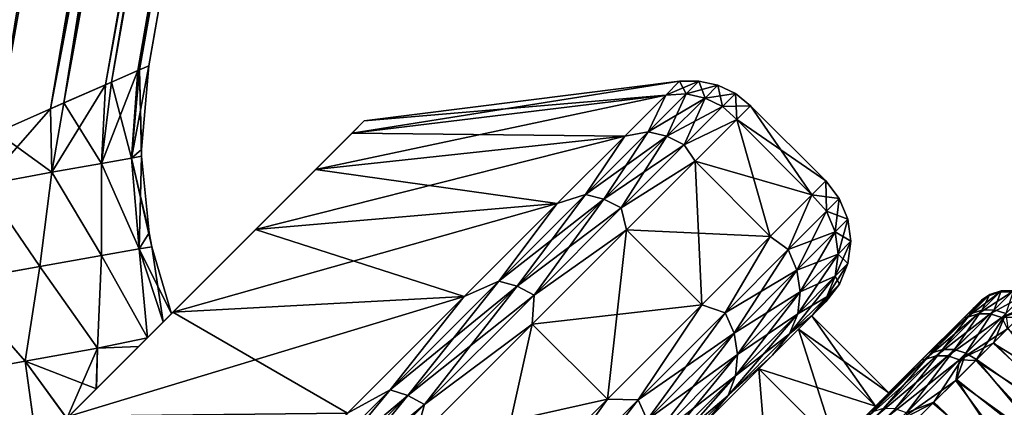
# Model space of a CAD drawing. Header units: metres. Extents: x -42 to 163, y -93 to 90.
# Tile 96 of 232: x 64.9 to 72.38, y -29.49 to -26.54. Entities that reach past the tile are written whole.
import ezdxf

# ---------------------------------------------------------------- set-up
doc = ezdxf.new("R2010")
doc.units = ezdxf.units.M
doc.layers.add('solid_500770_SW0001', color=7, linetype='CONTINUOUS')

msp = doc.modelspace()

# ---------------------------------------------------------------- linework, layer by layer
at = {"layer": 'solid_500770_SW0001'}
for points in [[(65.557053, -1.685166, 9.978275), (64.859032, -1.562086, 10.524496), (60.495239, -29.251263, 10.138901)], [(65.557053, -1.685166, 9.978275), (60.495239, -29.251263, 10.138901), (61.123379, -28.976322, 9.657819)], [(66.216263, -1.801402, 9.384412), (65.557053, -1.685166, 9.978275), (61.123379, -28.976322, 9.657819)], [(66.216263, -1.801402, 9.384412), (61.123379, -28.976322, 9.657819), (61.712765, -28.718422, 9.151186)], [(66.833504, -1.910239, 8.745739), (66.216263, -1.801402, 9.384412), (61.712765, -28.718422, 9.151186)], [(66.833504, -1.910239, 8.745739), (61.712765, -28.718422, 9.151186), (62.262707, -28.477732, 8.621796)], [(67.405846, -2.011158, 8.065308), (66.833504, -1.910239, 8.745739), (62.262707, -28.477732, 8.621796)], [(67.405846, -2.011158, 8.065308), (62.262707, -28.477732, 8.621796), (63.200451, -28.067387, 7.559046)], [(67.405846, -2.011158, 8.065308), (63.200451, -28.067387, 7.559046), (63.242615, -28.048931, 7.505453)], [(67.930542, -2.103676, 7.346366), (67.405846, -2.011158, 8.065308), (63.242615, -28.048931, 7.505453)], [(63.200554, -28.067343, -7.558913), (67.509773, -2.875776, -7.737507), (68.153091, -2.142917, -7.006995)], [(63.313145, -28.018063, -7.414503), (63.200554, -28.067343, -7.558913), (68.153091, -2.142917, -7.006995)], [(67.930542, -2.103676, 7.346366), (63.242615, -28.048931, 7.505453), (64.062744, -27.690052, 6.328086)], [(63.768177, -27.818901, -6.783996), (63.313145, -28.018063, -7.414503), (68.153091, -2.142917, -7.006995)], [(63.768177, -27.818901, -6.783996), (68.153091, -2.142917, -7.006995), (68.604027, -2.22243, -6.238181)], [(68.40509, -2.187351, 6.592347), (67.930542, -2.103676, 7.346366), (64.062744, -27.690052, 6.328086)], [(64.540527, -27.480986, -5.481226), (63.768177, -27.818901, -6.783996), (68.604027, -2.22243, -6.238181)], [(68.827225, -2.261785, 5.806851), (68.40509, -2.187351, 6.592347), (64.062744, -27.690052, 6.328086)], [(64.540527, -27.480986, -5.481226), (68.604027, -2.22243, -6.238181), (69.001595, -2.292532, -5.43958)], [(68.827225, -2.261785, 5.806851), (64.062744, -27.690052, 6.328086), (64.725677, -27.399942, 5.105595)], [(64.540527, -27.480986, -5.481226), (69.001595, -2.292532, -5.43958), (69.34391, -2.352891, -4.615006)], [(69.194923, -2.326622, 4.993629), (68.827225, -2.261785, 5.806851), (64.725677, -27.399942, 5.105595)], [(65.132851, -27.221741, -4.137924), (64.540527, -27.480986, -5.481226), (69.34391, -2.352891, -4.615006)], [(69.194923, -2.326622, 4.993629), (64.725677, -27.399942, 5.105595), (65.235458, -27.176826, 3.850343)], [(65.132851, -27.221741, -4.137924), (69.34391, -2.352891, -4.615006), (69.629326, -2.403218, -3.768398)], [(69.506447, -2.381551, 4.156564), (69.194923, -2.326622, 4.993629), (65.235458, -27.176826, 3.850343)], [(69.7603, -2.426311, 3.299652), (69.506447, -2.381551, 4.156564), (65.235458, -27.176826, 3.850343)], [(65.132851, -27.221741, -4.137924), (69.629326, -2.403218, -3.768398), (69.856483, -2.443272, -2.903795)], [(65.550407, -27.039015, -2.768595), (65.132851, -27.221741, -4.137924), (69.856483, -2.443272, -2.903795)], [(69.7603, -2.426311, 3.299652), (65.235458, -27.176826, 3.850343), (65.595596, -27.01923, 2.573786)], [(65.550407, -27.039015, -2.768595), (69.856483, -2.443272, -2.903795), (70.024292, -2.472862, -2.025328)], [(69.955261, -2.460689, 2.426985), (69.7603, -2.426311, 3.299652), (65.595596, -27.01923, 2.573786)], [(69.955261, -2.460689, 2.426985), (65.595596, -27.01923, 2.573786), (65.809303, -26.925821, 1.286944)], [(70.090408, -2.48452, 1.542729), (69.955261, -2.460689, 2.426985), (65.809303, -26.925821, 1.286944)], [(65.798027, -26.930729, -1.385751), (65.550407, -27.039015, -2.768595), (70.024292, -2.472862, -2.025328)], [(65.798027, -26.930729, -1.385751), (70.024292, -2.472862, -2.025328), (70.131966, -2.491847, -1.137191)], [(65.798027, -26.930729, -1.385751), (70.131966, -2.491847, -1.137191), (70.178978, -2.500136, -0.243623)], [(65.798027, -26.930729, -1.385751), (70.178978, -2.500136, -0.243623), (65.87986, -26.894804)], [(70.1651, -2.49769, 0.651107), (70.090408, -2.48452, 1.542729), (65.809303, -26.925821, 1.286944)], [(70.1651, -2.49769, 0.651107), (65.809303, -26.925821, 1.286944), (65.87986, -26.894804)], [(70.178978, -2.500136, -0.243623), (70.1651, -2.49769, 0.651107), (65.87986, -26.894804)], [(62.811737, -28.237494, -8.027674), (67.337036, -3.693745, -7.775047), (67.509773, -2.875776, -7.737507)], [(63.200554, -28.067343, -7.558913), (62.811737, -28.237494, -8.027674), (67.509773, -2.875776, -7.737507)], [(62.811737, -28.237494, -8.027674), (67.13446, -4.497037, -7.854341), (67.337036, -3.693745, -7.775047)], [(62.811737, -28.237494, -8.027674), (66.900192, -5.293439, -7.974028), (67.13446, -4.497037, -7.854341)], [(62.811737, -28.237494, -8.027674), (66.618256, -6.128122, -8.141004), (66.900192, -5.293439, -7.974028)], [(62.263897, -28.477211, -8.620584), (66.260796, -7.050601, -8.37277), (66.618256, -6.128122, -8.141004)], [(62.811737, -28.237494, -8.027674), (62.263897, -28.477211, -8.620584), (66.618256, -6.128122, -8.141004)], [(62.263897, -28.477211, -8.620584), (65.790955, -8.098159, -8.693241), (66.260796, -7.050601, -8.37277)], [(61.669815, -28.737219, -9.190102), (65.74295, -8.196909, -8.726391), (65.790955, -8.098159, -8.693241)], [(62.263897, -28.477211, -8.620584), (61.669815, -28.737219, -9.190102), (65.790955, -8.098159, -8.693241)], [(61.669815, -28.737219, -9.190102), (65.502029, -8.674871, -8.892589), (65.74295, -8.196909, -8.726391)], [(61.669815, -28.737219, -9.190102), (65.16777, -9.289317, -9.122367), (65.502029, -8.674871, -8.892589)], [(61.669815, -28.737219, -9.190102), (64.78376, -9.939281, -9.382136), (65.16777, -9.289317, -9.122367)], [(65.749039, -27.594921, -1.339785), (65.798027, -26.930729, -1.385751), (65.87986, -26.894804)], [(65.749039, -27.594921, -1.339785), (65.87986, -26.894804), (65.82515, -27.529251, 0)], [(65.82515, -27.529251, 0), (65.87986, -26.894804), (65.809303, -26.925821, 1.286944)], [(65.52066, -27.63566, -2.665605), (65.550407, -27.039015, -2.768595), (65.798027, -26.930729, -1.385751)], [(65.52066, -27.63566, -2.665605), (65.798027, -26.930729, -1.385751), (65.749039, -27.594921, -1.339785)], [(65.749039, -27.594906, 1.339752), (65.809303, -26.925821, 1.286944), (65.595596, -27.01923, 2.573786)], [(65.825661, -27.581282, 0), (65.809303, -26.925821, 1.286944), (65.749039, -27.594906, 1.339752)], [(65.82515, -27.529251, 0), (65.809303, -26.925821, 1.286944), (65.825661, -27.581282, 0)], [(65.144409, -27.703592, -3.962787), (65.132851, -27.221741, -4.137924), (65.550407, -27.039015, -2.768595)], [(65.144409, -27.703592, -3.962787), (65.550407, -27.039015, -2.768595), (65.52066, -27.63566, -2.665605)], [(65.520668, -27.635622, 2.665577), (65.595596, -27.01923, 2.573786), (65.235458, -27.176826, 3.850343)], [(65.749039, -27.594906, 1.339752), (65.595596, -27.01923, 2.573786), (65.520668, -27.635622, 2.665577)], [(69.910759, -27.012222), (67.516998, -27.312353), (67.424149, -27.405197, 2.00325)], [(69.806389, -27.116589, 2.251886), (69.910759, -27.012222), (67.424149, -27.405197, 2.00325)], [(69.806389, -27.116589, -2.251886), (67.516998, -27.312353), (69.910759, -27.012222)], [(70.058029, -27.010572), (69.910759, -27.012222), (69.806389, -27.116589, 2.251886)], [(69.96125, -27.107355, 2.175493), (70.058029, -27.010572), (69.806389, -27.116589, 2.251886)], [(69.96125, -27.107355, -2.175493), (69.806389, -27.116589, -2.251886), (69.910759, -27.012222)], [(69.96125, -27.107355, -2.175493), (69.910759, -27.012222), (70.058029, -27.010572)], [(70.202316, -27.042267), (70.058029, -27.010572), (69.96125, -27.107355, 2.175493)], [(70.105087, -27.139492, -2.185472), (69.96125, -27.107355, -2.175493), (70.058029, -27.010572)], [(70.105087, -27.139492, 2.185472), (70.202316, -27.042267), (69.96125, -27.107355, 2.175493)], [(70.105087, -27.139492, -2.185472), (70.058029, -27.010572), (70.202316, -27.042267)], [(70.335716, -27.105721), (70.202316, -27.042267), (70.105087, -27.139492, 2.185472)], [(70.238213, -27.203222, -2.191671), (70.105087, -27.139492, -2.185472), (70.202316, -27.042267)], [(70.238213, -27.203222, -2.191671), (70.202316, -27.042267), (70.335716, -27.105721)], [(69.806389, -27.116589, 2.251886), (67.424149, -27.405197, 2.00325), (67.147202, -27.682148, 3.972257)], [(69.495079, -27.427902, 4.465241), (69.806389, -27.116589, 2.251886), (67.147202, -27.682148, 3.972257)], [(69.806389, -27.116589, -2.251886), (67.424149, -27.405197, -2.00325), (67.516998, -27.312353)], [(69.806389, -27.116589, -2.251886), (69.495079, -27.427902, -4.465241), (67.424149, -27.405197, -2.00325)], [(69.672424, -27.396175, 4.316678), (69.806389, -27.116589, 2.251886), (69.495079, -27.427902, 4.465241)], [(69.672424, -27.396175, -4.316678), (69.495079, -27.427902, -4.465241), (69.806389, -27.116589, -2.251886)], [(69.672424, -27.396175, 4.316678), (69.96125, -27.107355, 2.175493), (69.806389, -27.116589, 2.251886)], [(69.96125, -27.107355, -2.175493), (69.672424, -27.396175, -4.316678), (69.806389, -27.116589, -2.251886)], [(70.105087, -27.139492, 2.185472), (69.96125, -27.107355, 2.175493), (69.672424, -27.396175, 4.316678)], [(69.814941, -27.429638, -4.336477), (69.672424, -27.396175, -4.316678), (69.96125, -27.107355, -2.175493)], [(69.814941, -27.429638, 4.336477), (70.105087, -27.139492, 2.185472), (69.672424, -27.396175, 4.316678)], [(70.105087, -27.139492, -2.185472), (69.814941, -27.429638, -4.336477), (69.96125, -27.107355, -2.175493)], [(70.238213, -27.203222, 2.191671), (70.105087, -27.139492, 2.185472), (69.814941, -27.429638, 4.336477)], [(69.947243, -27.49419, -4.348777), (69.814941, -27.429638, -4.336477), (70.105087, -27.139492, -2.185472)], [(70.238213, -27.203222, -2.191671), (69.947243, -27.49419, -4.348777), (70.105087, -27.139492, -2.185472)], [(70.238213, -27.203222, 2.191671), (70.335716, -27.105721), (70.105087, -27.139492, 2.185472)], [(70.238213, -27.203222, 2.191671), (70.451241, -27.197552), (70.335716, -27.105721)], [(70.238213, -27.203222, -2.191671), (70.335716, -27.105721), (70.345352, -27.303438, -2.284665)], [(70.335716, -27.105721), (70.451241, -27.197552), (70.345352, -27.303438, -2.284665)], [(65.144424, -27.703537, 3.96276), (65.235458, -27.176826, 3.850343), (64.725677, -27.399942, 5.105595)], [(65.520668, -27.635622, 2.665577), (65.235458, -27.176826, 3.850343), (65.144424, -27.703537, 3.96276)], [(69.947243, -27.49419, 4.348777), (70.238213, -27.203222, 2.191671), (69.814941, -27.429638, 4.336477)], [(69.947243, -27.49419, 4.348777), (70.345352, -27.303438, 2.284665), (70.238213, -27.203222, 2.191671)], [(70.238213, -27.203222, -2.191671), (70.345352, -27.303438, -2.284665), (69.947243, -27.49419, -4.348777)], [(70.238213, -27.203222, 2.191671), (70.345352, -27.303438, 2.284665), (70.451241, -27.197552)], [(71.021835, -27.768148), (70.451241, -27.197552), (70.345352, -27.303438, 2.284665)], [(70.915947, -27.874033, -2.284665), (70.345352, -27.303438, -2.284665), (70.451241, -27.197552)], [(70.915947, -27.874033, -2.284665), (70.451241, -27.197552), (71.021835, -27.768148)], [(64.62648, -27.798632, -5.218585), (64.540527, -27.480986, -5.481226), (65.132851, -27.221741, -4.137924)], [(64.62648, -27.798632, -5.218585), (65.132851, -27.221741, -4.137924), (65.144409, -27.703592, -3.962787)], [(67.516998, -27.312353), (65.990128, -28.83922, -1.328575), (66.051903, -28.777447, 0.00006)], [(67.424149, -27.405197, -2.00325), (65.990128, -28.83922, -1.328575), (67.516998, -27.312353)], [(67.516998, -27.312353), (66.051903, -28.777447, 0.00006), (65.990166, -28.839184, 1.328156)], [(67.516998, -27.312353), (65.990166, -28.839184, 1.328156), (67.424149, -27.405197, 2.00325)], [(69.947243, -27.49419, 4.348777), (70.02951, -27.619284, 4.530239), (70.345352, -27.303438, 2.284665)], [(69.947243, -27.49419, -4.348777), (70.345352, -27.303438, -2.284665), (70.02951, -27.619284, -4.530239)], [(70.915947, -27.874033, 2.284665), (70.345352, -27.303438, 2.284665), (70.02951, -27.619284, 4.530239)], [(70.600105, -28.189878, -4.530239), (70.02951, -27.619284, -4.530239), (70.345352, -27.303438, -2.284665)], [(70.915947, -27.874033, 2.284665), (71.021835, -27.768148), (70.345352, -27.303438, 2.284665)], [(70.915947, -27.874033, -2.284665), (70.600105, -28.189878, -4.530239), (70.345352, -27.303438, -2.284665)], [(65.144424, -27.703537, 3.96276), (64.725677, -27.399942, 5.105595), (64.626503, -27.798553, 5.218558)], [(67.424149, -27.405197, 2.00325), (65.870003, -28.959347, 2.281224), (65.804176, -29.025171, 2.662269)], [(67.424149, -27.405197, 2.00325), (65.804176, -29.025171, 2.662269), (67.147202, -27.682148, 3.972257)], [(67.424149, -27.405197, -2.00325), (65.869537, -28.959812, -2.284137), (65.990128, -28.83922, -1.328575)], [(67.424149, -27.405197, -2.00325), (67.147202, -27.682148, -3.972257), (65.869537, -28.959812, -2.284137)], [(67.424149, -27.405197, 2.00325), (65.990166, -28.839184, 1.328156), (65.870003, -28.959347, 2.281224)], [(69.495079, -27.427902, 4.465241), (67.147202, -27.682148, 3.972257), (66.690926, -28.138426, 5.873178)], [(68.98214, -27.940836, 6.602196), (69.495079, -27.427902, 4.465241), (66.690926, -28.138426, 5.873178)], [(69.495079, -27.427902, -4.465241), (67.147202, -27.682148, -3.972257), (67.424149, -27.405197, -2.00325)], [(69.495079, -27.427902, -4.465241), (68.98214, -27.940836, -6.602196), (67.147202, -27.682148, -3.972257)], [(69.196129, -27.872477, 6.389786), (69.495079, -27.427902, 4.465241), (68.98214, -27.940836, 6.602196)], [(69.196129, -27.872477, -6.389786), (68.98214, -27.940836, -6.602196), (69.495079, -27.427902, -4.465241)], [(69.196129, -27.872477, 6.389786), (69.672424, -27.396175, 4.316678), (69.495079, -27.427902, 4.465241)], [(69.672424, -27.396175, -4.316678), (69.196129, -27.872477, -6.389786), (69.495079, -27.427902, -4.465241)], [(69.814941, -27.429638, 4.336477), (69.672424, -27.396175, 4.316678), (69.196129, -27.872477, 6.389786)], [(69.336456, -27.908125, -6.419093), (69.196129, -27.872477, -6.389786), (69.672424, -27.396175, -4.316678)], [(69.336456, -27.908125, 6.419093), (69.814941, -27.429638, 4.336477), (69.196129, -27.872477, 6.389786)], [(69.814941, -27.429638, -4.336477), (69.336456, -27.908125, -6.419093), (69.672424, -27.396175, -4.316678)], [(69.947243, -27.49419, 4.348777), (69.814941, -27.429638, 4.336477), (69.336456, -27.908125, 6.419093)], [(69.4674, -27.974033, -6.437301), (69.336456, -27.908125, -6.419093), (69.814941, -27.429638, -4.336477)], [(69.947243, -27.49419, -4.348777), (69.4674, -27.974033, -6.437301), (69.814941, -27.429638, -4.336477)], [(69.4674, -27.974033, 6.437301), (69.947243, -27.49419, 4.348777), (69.336456, -27.908125, 6.419093)], [(69.4674, -27.974033, 6.437301), (70.02951, -27.619284, 4.530239), (69.947243, -27.49419, 4.348777)], [(69.947243, -27.49419, -4.348777), (70.02951, -27.619284, -4.530239), (69.4674, -27.974033, -6.437301)], [(65.52066, -27.63566, -2.665605), (65.749039, -27.594921, -1.339785), (65.807602, -28.285007, -1.472388)], [(65.749039, -27.594906, 1.339752), (65.520668, -27.635622, 2.665577), (65.807625, -28.284977, 1.47214)], [(65.749039, -27.594921, -1.339785), (65.82515, -27.529251, 0), (65.825661, -27.581282, 0)], [(65.88311, -28.163416, 0), (65.825661, -27.581282, 0), (65.749039, -27.594906, 1.339752)], [(65.749039, -27.594921, -1.339785), (65.825661, -27.581282, 0), (65.807602, -28.285007, -1.472388)], [(65.749039, -27.594906, 1.339752), (65.807625, -28.284977, 1.47214), (65.903763, -28.268232, 0)], [(65.88311, -28.163416, 0), (65.749039, -27.594906, 1.339752), (65.903763, -28.268232, 0)], [(65.807602, -28.285007, -1.472388), (65.825661, -27.581282, 0), (65.88311, -28.163416, 0)], [(65.144409, -27.703592, -3.962787), (65.52066, -27.63566, -2.665605), (65.52153, -28.335136, -2.92392)], [(65.520668, -27.635622, 2.665577), (65.144424, -27.703537, 3.96276), (65.521637, -28.33506, 2.923471)], [(65.52066, -27.63566, -2.665605), (65.807602, -28.285007, -1.472388), (65.52153, -28.335136, -2.92392)], [(65.520668, -27.635622, 2.665577), (65.521637, -28.33506, 2.923471), (65.807625, -28.284977, 1.47214)], [(69.4674, -27.974033, 6.437301), (69.509109, -28.139683, 6.698299), (70.02951, -27.619284, 4.530239)], [(69.4674, -27.974033, -6.437301), (70.02951, -27.619284, -4.530239), (69.509109, -28.139683, -6.698299)], [(70.600105, -28.189878, 4.530239), (70.02951, -27.619284, 4.530239), (69.509109, -28.139683, 6.698299)], [(70.079704, -28.710279, -6.698299), (69.509109, -28.139683, -6.698299), (70.02951, -27.619284, -4.530239)], [(70.600105, -28.189878, 4.530239), (70.915947, -27.874033, 2.284665), (70.02951, -27.619284, 4.530239)], [(70.600105, -28.189878, -4.530239), (70.079704, -28.710279, -6.698299), (70.02951, -27.619284, -4.530239)], [(64.62648, -27.798632, -5.218585), (65.144409, -27.703592, -3.962787), (65.052299, -28.418257, -4.33393)], [(65.144424, -27.703537, 3.96276), (64.626503, -27.798553, 5.218558), (65.052544, -28.418127, 4.333294)], [(67.147202, -27.682148, 3.972257), (65.03334, -29.796011, 5.419788), (64.982162, -29.847183, 5.556436)], [(67.147202, -27.682148, 3.972257), (64.982162, -29.847183, 5.556436), (66.690926, -28.138426, 5.873178)], [(67.147202, -27.682148, 3.972257), (65.258163, -29.571182, 4.778883), (65.03334, -29.796011, 5.419788)], [(65.144409, -27.703592, -3.962787), (65.52153, -28.335136, -2.92392), (65.052299, -28.418257, -4.33393)], [(65.144424, -27.703537, 3.96276), (65.052544, -28.418127, 4.333294), (65.521637, -28.33506, 2.923471)], [(67.147202, -27.682148, 3.972257), (65.481667, -29.347681, 4.045972), (65.258163, -29.571182, 4.778883)], [(67.147202, -27.682148, -3.972257), (65.481522, -29.347824, -4.046479), (65.80407, -29.025278, -2.662834)], [(67.147202, -27.682148, -3.972257), (66.690926, -28.138426, -5.873178), (65.481522, -29.347824, -4.046479)], [(67.147202, -27.682148, 3.972257), (65.804176, -29.025171, 2.662269), (65.481667, -29.347681, 4.045972)], [(67.147202, -27.682148, -3.972257), (65.80407, -29.025278, -2.662834), (65.869537, -28.959812, -2.284137)], [(68.98214, -27.940836, -6.602196), (66.690926, -28.138426, -5.873178), (67.147202, -27.682148, -3.972257)], [(64.62648, -27.798632, -5.218585), (65.052299, -28.418257, -4.33393), (64.410187, -28.533804, -5.684507)], [(64.626503, -27.798553, 5.218558), (64.410606, -28.533613, 5.683704), (65.052544, -28.418127, 4.333294)], [(71.124794, -27.902178), (71.021835, -27.768148), (70.915947, -27.874033, 2.284665)], [(71.027321, -27.999651, -2.191016), (70.915947, -27.874033, -2.284665), (71.021835, -27.768148)], [(71.027321, -27.999651, -2.191016), (71.021835, -27.768148), (71.124794, -27.902178)], [(68.539848, -28.528751, 8.362123), (69.196129, -27.872477, 6.389786), (68.98214, -27.940836, 6.602196)], [(69.196129, -27.872477, -6.389786), (68.539848, -28.528751, -8.362123), (68.98214, -27.940836, -6.602196)], [(69.336456, -27.908125, 6.419093), (69.196129, -27.872477, 6.389786), (68.539848, -28.528751, 8.362123)], [(68.67717, -28.567408, -8.400476), (68.539848, -28.528751, -8.362123), (69.196129, -27.872477, -6.389786)], [(69.336456, -27.908125, -6.419093), (68.67717, -28.567408, -8.400476), (69.196129, -27.872477, -6.389786)], [(70.736435, -28.290531, 4.347479), (70.915947, -27.874033, 2.284665), (70.600105, -28.189878, 4.530239)], [(70.736435, -28.290531, -4.347479), (70.600105, -28.189878, -4.530239), (70.915947, -27.874033, -2.284665)], [(70.736435, -28.290531, 4.347479), (71.027321, -27.999651, 2.191016), (70.915947, -27.874033, 2.284665)], [(71.027321, -27.999651, -2.191016), (70.736435, -28.290531, -4.347479), (70.915947, -27.874033, -2.284665)], [(71.027321, -27.999651, 2.191016), (71.124794, -27.902178), (70.915947, -27.874033, 2.284665)], [(68.98214, -27.940836, 6.602196), (66.690926, -28.138426, 5.873178), (66.063103, -28.766247, 7.673648)], [(68.276367, -28.646614, 8.626184), (68.98214, -27.940836, 6.602196), (66.063103, -28.766247, 7.673648)], [(68.98214, -27.940836, -6.602196), (68.276367, -28.646614, -8.626184), (66.690926, -28.138426, -5.873178)], [(68.539848, -28.528751, 8.362123), (68.98214, -27.940836, 6.602196), (68.276367, -28.646614, 8.626184)], [(68.539848, -28.528751, -8.362123), (68.276367, -28.646614, -8.626184), (68.98214, -27.940836, -6.602196)], [(68.67717, -28.567408, 8.400476), (69.336456, -27.908125, 6.419093), (68.539848, -28.528751, 8.362123)], [(69.4674, -27.974033, 6.437301), (69.336456, -27.908125, 6.419093), (68.67717, -28.567408, 8.400476)], [(68.806244, -28.635187, -8.424305), (68.67717, -28.567408, -8.400476), (69.336456, -27.908125, -6.419093)], [(69.4674, -27.974033, -6.437301), (68.806244, -28.635187, -8.424305), (69.336456, -27.908125, -6.419093)], [(71.189934, -28.059042), (71.124794, -27.902178), (71.027321, -27.999651, 2.191016)], [(71.092827, -28.156153, -2.182888), (71.027321, -27.999651, -2.191016), (71.124794, -27.902178)], [(71.092827, -28.156153, -2.182888), (71.124794, -27.902178), (71.189934, -28.059042)], [(68.806244, -28.635187, 8.424305), (69.4674, -27.974033, 6.437301), (68.67717, -28.567408, 8.400476)], [(68.806244, -28.635187, 8.424305), (69.509109, -28.139683, 6.698299), (69.4674, -27.974033, 6.437301)], [(69.4674, -27.974033, -6.437301), (69.509109, -28.139683, -6.698299), (68.806244, -28.635187, -8.424305)], [(71.092827, -28.156153, 2.182888), (71.027321, -27.999651, 2.191016), (70.736435, -28.290531, 4.347479)], [(70.803024, -28.445955, -4.33135), (70.736435, -28.290531, -4.347479), (71.027321, -27.999651, -2.191016)], [(71.092827, -28.156153, -2.182888), (70.803024, -28.445955, -4.33135), (71.027321, -27.999651, -2.191016)], [(71.092827, -28.156153, 2.182888), (71.189934, -28.059042), (71.027321, -27.999651, 2.191016)], [(71.212219, -28.227427), (71.189934, -28.059042), (71.092827, -28.156153, 2.182888)], [(71.115685, -28.323963, -2.169939), (71.092827, -28.156153, -2.182888), (71.189934, -28.059042)], [(71.115685, -28.323963, -2.169939), (71.189934, -28.059042), (71.212219, -28.227427)], [(66.690926, -28.138426, 5.873178), (64.64344, -30.185909, 6.390717), (64.232285, -30.597067, 7.291467)], [(66.690926, -28.138426, 5.873178), (64.232285, -30.597067, 7.291467), (66.063103, -28.766247, 7.673648)], [(66.690926, -28.138426, -5.873178), (64.64341, -30.185942, -6.390795), (64.982071, -29.847281, -5.556693)], [(66.690926, -28.138426, -5.873178), (66.063103, -28.766247, -7.673648), (64.64341, -30.185942, -6.390795)], [(66.690926, -28.138426, 5.873178), (64.982162, -29.847183, 5.556436), (64.64344, -30.185909, 6.390717)], [(66.690926, -28.138426, -5.873178), (64.982071, -29.847281, -5.556693), (65.032761, -29.796587, -5.421339)], [(66.690926, -28.138426, -5.873178), (65.032761, -29.796587, -5.421339), (65.258034, -29.571318, -4.779288)], [(66.690926, -28.138426, -5.873178), (65.258034, -29.571318, -4.779288), (65.481522, -29.347824, -4.046479)], [(65.807602, -28.285007, -1.472388), (65.88311, -28.163416, 0), (65.903763, -28.268232, 0)], [(68.276367, -28.646614, -8.626184), (66.063103, -28.766247, -7.673648), (66.690926, -28.138426, -5.873178)], [(70.079704, -28.710279, 6.698299), (69.509109, -28.139683, 6.698299), (68.79306, -28.855736, 8.75175)], [(68.806244, -28.635187, 8.424305), (68.79306, -28.855736, 8.75175), (69.509109, -28.139683, 6.698299)], [(69.363655, -29.426331, -8.75175), (68.79306, -28.855736, -8.75175), (69.509109, -28.139683, -6.698299)], [(68.806244, -28.635187, -8.424305), (69.509109, -28.139683, -6.698299), (68.79306, -28.855736, -8.75175)], [(70.079704, -28.710279, -6.698299), (69.363655, -29.426331, -8.75175), (69.509109, -28.139683, -6.698299)], [(70.079704, -28.710279, 6.698299), (70.600105, -28.189878, 4.530239), (69.509109, -28.139683, 6.698299)], [(70.256737, -28.770233, 6.43538), (70.600105, -28.189878, 4.530239), (70.079704, -28.710279, 6.698299)], [(70.256737, -28.770233, -6.43538), (70.079704, -28.710279, -6.698299), (70.600105, -28.189878, -4.530239)], [(70.256737, -28.770233, 6.43538), (70.736435, -28.290531, 4.347479), (70.600105, -28.189878, 4.530239)], [(70.736435, -28.290531, -4.347479), (70.256737, -28.770233, -6.43538), (70.600105, -28.189878, -4.530239)], [(70.803024, -28.445955, 4.33135), (71.092827, -28.156153, 2.182888), (70.736435, -28.290531, 4.347479)], [(71.115685, -28.323963, 2.169939), (71.092827, -28.156153, 2.182888), (70.803024, -28.445955, 4.33135)], [(70.827599, -28.612045, -4.305657), (70.803024, -28.445955, -4.33135), (71.092827, -28.156153, -2.182888)], [(71.115685, -28.323963, -2.169939), (70.827599, -28.612045, -4.305657), (71.092827, -28.156153, -2.182888)], [(71.115685, -28.323963, 2.169939), (71.212219, -28.227427), (71.092827, -28.156153, 2.182888)], [(65.807602, -28.285007, -1.472388), (65.903763, -28.268232, 0), (65.990128, -28.83922, -1.328575)], [(65.903763, -28.268232, 0), (65.807625, -28.284977, 1.47214), (66.051903, -28.777447, 0.00006)], [(65.990128, -28.83922, -1.328575), (65.903763, -28.268232, 0), (66.051903, -28.777447, 0.00006)], [(71.09433, -28.491619, -2.153055), (71.212219, -28.227427), (71.190109, -28.395836)], [(71.09433, -28.491619, -2.153055), (71.115685, -28.323963, -2.169939), (71.212219, -28.227427)], [(71.190109, -28.395836), (71.212219, -28.227427), (71.115685, -28.323963, 2.169939)], [(65.052299, -28.418257, -4.33393), (65.52153, -28.335136, -2.92392), (65.490517, -29.03846, -3.667713)], [(65.521637, -28.33506, 2.923471), (65.052544, -28.418127, 4.333294), (65.491257, -29.037985, 3.665195)], [(65.52153, -28.335136, -2.92392), (65.869537, -28.959812, -2.284137), (65.490517, -29.03846, -3.667713)], [(65.521637, -28.33506, 2.923471), (65.491257, -29.037985, 3.665195), (65.870003, -28.959347, 2.281224)], [(65.52153, -28.335136, -2.92392), (65.807602, -28.285007, -1.472388), (65.869537, -28.959812, -2.284137)], [(65.807625, -28.284977, 1.47214), (65.521637, -28.33506, 2.923471), (65.870003, -28.959347, 2.281224)], [(65.807602, -28.285007, -1.472388), (65.990128, -28.83922, -1.328575), (65.869537, -28.959812, -2.284137)], [(65.807625, -28.284977, 1.47214), (65.990166, -28.839184, 1.328156), (66.051903, -28.777447, 0.00006)], [(65.807625, -28.284977, 1.47214), (65.870003, -28.959347, 2.281224), (65.990166, -28.839184, 1.328156)], [(70.803024, -28.445955, 4.33135), (70.736435, -28.290531, 4.347479), (70.256737, -28.770233, 6.43538)], [(70.325104, -28.923876, -6.411504), (70.256737, -28.770233, -6.43538), (70.736435, -28.290531, -4.347479)], [(70.803024, -28.445955, -4.33135), (70.325104, -28.923876, -6.411504), (70.736435, -28.290531, -4.347479)], [(70.827599, -28.612045, 4.305657), (71.115685, -28.323963, 2.169939), (70.803024, -28.445955, 4.33135)], [(70.808487, -28.77746, -4.272156), (70.827599, -28.612045, -4.305657), (71.115685, -28.323963, -2.169939)], [(71.09433, -28.491619, -2.153055), (70.808487, -28.77746, -4.272156), (71.115685, -28.323963, -2.169939)], [(71.09433, -28.491619, 2.153055), (71.115685, -28.323963, 2.169939), (70.827599, -28.612045, 4.305657)], [(71.09433, -28.491619, 2.153055), (71.190109, -28.395836), (71.115685, -28.323963, 2.169939)], [(71.03022, -28.647676, -2.133389), (71.190109, -28.395836), (71.12513, -28.552767)], [(71.03022, -28.647676, -2.133389), (71.09433, -28.491619, -2.153055), (71.190109, -28.395836)], [(71.12513, -28.552767), (71.190109, -28.395836), (71.09433, -28.491619, 2.153055)], [(64.410187, -28.533804, -5.684507), (65.052299, -28.418257, -4.33393), (64.940041, -29.137775, -4.993803)], [(65.052544, -28.418127, 4.333294), (64.410606, -28.533613, 5.683704), (64.940964, -29.137264, 4.991652)], [(65.052299, -28.418257, -4.33393), (65.490517, -29.03846, -3.667713), (64.940041, -29.137775, -4.993803)], [(65.052544, -28.418127, 4.333294), (64.940964, -29.137264, 4.991652), (65.491257, -29.037985, 3.665195)], [(70.325104, -28.923876, 6.411504), (70.803024, -28.445955, 4.33135), (70.256737, -28.770233, 6.43538)], [(70.827599, -28.612045, 4.305657), (70.803024, -28.445955, 4.33135), (70.325104, -28.923876, 6.411504)], [(70.352509, -29.087132, -6.373473), (70.325104, -28.923876, -6.411504), (70.803024, -28.445955, -4.33135)], [(70.827599, -28.612045, -4.305657), (70.352509, -29.087132, -6.373473), (70.803024, -28.445955, -4.33135)], [(70.746994, -28.930906, -4.233133), (70.808487, -28.77746, -4.272156), (71.09433, -28.491619, -2.153055)], [(71.03022, -28.647676, -2.133389), (70.746994, -28.930906, -4.233133), (71.09433, -28.491619, -2.153055)], [(70.808487, -28.77746, 4.272156), (71.09433, -28.491619, 2.153055), (70.827599, -28.612045, 4.305657)], [(71.03022, -28.647676, 2.133389), (71.09433, -28.491619, 2.153055), (70.808487, -28.77746, 4.272156)], [(71.03022, -28.647676, 2.133389), (71.12513, -28.552767), (71.09433, -28.491619, 2.153055)], [(64.410187, -28.533804, -5.684507), (64.940041, -29.137775, -4.993803), (64.232971, -29.266703, -6.252518)], [(64.410606, -28.533613, 5.683704), (64.233994, -29.266171, 6.250731), (64.940964, -29.137264, 4.991652)], [(67.713959, -29.354647, 10.202584), (68.539848, -28.528751, 8.362123), (68.276367, -28.646614, 8.626184)], [(68.539848, -28.528751, -8.362123), (67.713959, -29.354647, -10.202584), (68.276367, -28.646614, -8.626184)], [(68.67717, -28.567408, 8.400476), (68.539848, -28.528751, 8.362123), (67.713959, -29.354647, 10.202584)], [(67.847488, -29.397091, -10.24938), (67.713959, -29.354647, -10.202584), (68.539848, -28.528751, -8.362123)], [(67.847488, -29.397091, 10.24938), (68.67717, -28.567408, 8.400476), (67.713959, -29.354647, 10.202584)], [(68.67717, -28.567408, -8.400476), (67.847488, -29.397091, -10.24938), (68.539848, -28.528751, -8.362123)], [(68.806244, -28.635187, 8.424305), (68.67717, -28.567408, 8.400476), (67.847488, -29.397091, 10.24938)], [(67.974213, -29.467224, -10.278452), (67.847488, -29.397091, -10.24938), (68.67717, -28.567408, -8.400476)], [(68.806244, -28.635187, -8.424305), (67.974213, -29.467224, -10.278452), (68.67717, -28.567408, -8.400476)], [(71.12513, -28.552767), (71.021835, -28.687387), (70.920319, -28.7889, -2.195059)], [(71.03022, -28.647676, -2.133389), (71.12513, -28.552767), (70.920319, -28.7889, -2.195059)], [(71.03022, -28.647676, 2.133389), (71.021835, -28.687387), (71.12513, -28.552767)], [(67.974213, -29.467224, 10.278452), (68.806244, -28.635187, 8.424305), (67.847488, -29.397091, 10.24938)], [(67.974213, -29.467224, 10.278452), (68.79306, -28.855736, 8.75175), (68.806244, -28.635187, 8.424305)], [(68.806244, -28.635187, -8.424305), (68.79306, -28.855736, -8.75175), (67.974213, -29.467224, -10.278452)], [(70.352509, -29.087132, 6.373473), (70.827599, -28.612045, 4.305657), (70.325104, -28.923876, 6.411504)], [(70.337097, -29.24885, -6.323882), (70.352509, -29.087132, -6.373473), (70.827599, -28.612045, -4.305657)], [(70.808487, -28.77746, -4.272156), (70.337097, -29.24885, -6.323882), (70.827599, -28.612045, -4.305657)], [(70.808487, -28.77746, 4.272156), (70.827599, -28.612045, 4.305657), (70.352509, -29.087132, 6.373473)], [(72.073387, -28.804552, 2.581157), (72.092216, -28.806286, 3.078435), (72.257317, -28.641247, 1.111219)], [(72.204102, -28.67384, 0.381418), (72.073387, -28.804552, 2.581157), (72.257317, -28.641247, 1.111219)], [(72.345284, -28.612051, 1.116397), (72.257317, -28.641247, 1.111219), (72.092216, -28.806286, 3.078435)], [(72.179321, -28.77783, 3.092768), (72.345284, -28.612051, 1.116397), (72.092216, -28.806286, 3.078435)], [(72.140396, -28.737545, -1.826184), (72.266853, -28.631737, -0.870002), (72.121162, -28.777411, -2.837936)], [(72.208389, -28.748867, -2.851154), (72.121162, -28.777411, -2.837936), (72.266853, -28.631737, -0.870002)], [(72.140396, -28.737545, -1.826184), (72.204102, -28.67384, 0.381418), (72.266853, -28.631737, -0.870002)], [(72.437767, -28.611256, 1.120519), (72.345284, -28.612051, 1.116397), (72.179321, -28.77783, 3.092768)], [(72.271103, -28.777563, 3.104185), (72.437767, -28.611256, 1.120519), (72.179321, -28.77783, 3.092768)], [(72.204102, -28.67384, 0.381418), (72.257317, -28.641247, 1.111219), (72.266853, -28.631737, -0.870002)], [(72.354858, -28.60251, -0.874058), (72.208389, -28.748867, -2.851154), (72.266853, -28.631737, -0.870002)], [(72.300278, -28.748535, -2.861681), (72.208389, -28.748867, -2.851154), (72.354858, -28.60251, -0.874058)], [(72.354858, -28.60251, -0.874058), (72.266853, -28.631737, -0.870002), (72.257317, -28.641247, 1.111219)], [(72.345284, -28.612051, 1.116397), (72.354858, -28.60251, -0.874058), (72.257317, -28.641247, 1.111219)], [(72.526314, -28.638924, 1.12321), (72.437767, -28.611256, 1.120519), (72.271103, -28.777563, 3.104185)], [(72.359207, -28.8055, 3.111647), (72.526314, -28.638924, 1.12321), (72.271103, -28.777563, 3.104185)], [(72.447372, -28.601692, -0.877288), (72.300278, -28.748535, -2.861681), (72.354858, -28.60251, -0.874058)], [(72.388428, -28.776436, -2.86856), (72.300278, -28.748535, -2.861681), (72.447372, -28.601692, -0.877288)], [(72.447372, -28.601692, -0.877288), (72.354858, -28.60251, -0.874058), (72.345284, -28.612051, 1.116397)], [(72.437767, -28.611256, 1.120519), (72.447372, -28.601692, -0.877288), (72.345284, -28.612051, 1.116397)], [(72.359207, -28.8055, 3.111647), (72.601631, -28.69235, 1.137458), (72.526314, -28.638924, 1.12321)], [(68.276367, -28.646614, 8.626184), (66.063103, -28.766247, 7.673648), (65.274376, -29.554974, 9.343008)], [(67.389816, -29.533159, 10.502577), (68.276367, -28.646614, 8.626184), (65.274376, -29.554974, 9.343008)], [(68.276367, -28.646614, -8.626184), (67.389816, -29.533159, -10.502577), (66.063103, -28.766247, -7.673648)], [(67.713959, -29.354647, 10.202584), (68.276367, -28.646614, 8.626184), (67.389816, -29.533159, 10.502577)], [(67.713959, -29.354647, -10.202584), (67.389816, -29.533159, -10.502577), (68.276367, -28.646614, -8.626184)], [(69.363655, -29.426331, 8.75175), (70.079704, -28.710279, 6.698299), (68.79306, -28.855736, 8.75175)], [(69.595779, -29.431189, 8.42179), (70.079704, -28.710279, 6.698299), (69.363655, -29.426331, 8.75175)], [(69.595779, -29.431189, -8.42179), (69.363655, -29.426331, -8.75175), (70.079704, -28.710279, -6.698299)], [(69.595779, -29.431189, 8.42179), (70.256737, -28.770233, 6.43538), (70.079704, -28.710279, 6.698299)], [(70.256737, -28.770233, -6.43538), (69.595779, -29.431189, -8.42179), (70.079704, -28.710279, -6.698299)], [(71.03022, -28.647676, -2.133389), (70.920319, -28.7889, -2.195059), (70.746994, -28.930906, -4.233133)], [(70.746994, -28.930906, 4.233133), (70.920319, -28.7889, 2.195059), (71.03022, -28.647676, 2.133389)], [(70.746994, -28.930906, 4.233133), (71.03022, -28.647676, 2.133389), (70.808487, -28.77746, 4.272156)], [(70.815773, -28.89345, -2.180441), (71.021835, -28.687387), (70.916832, -28.792393)], [(70.815773, -28.89345, -2.180441), (70.920319, -28.7889, -2.195059), (71.021835, -28.687387)], [(70.920319, -28.7889, 2.195059), (70.916832, -28.792393), (71.021835, -28.687387)], [(71.03022, -28.647676, 2.133389), (70.920319, -28.7889, 2.195059), (71.021835, -28.687387)], [(72.140396, -28.737545, -1.826184), (72.073387, -28.804552, 2.581157), (72.204102, -28.67384, 0.381418)], [(72.359207, -28.8055, 3.111647), (72.55719, -28.736618, 1.882255), (72.601631, -28.69235, 1.137458)], [(66.063103, -28.766247, 7.673648), (64.232285, -30.597067, 7.291467), (63.430508, -31.398842, 8.726364)], [(66.063103, -28.766247, 7.673648), (63.430508, -31.398842, 8.726364), (65.274376, -29.554974, 9.343008)], [(66.063103, -28.766247, -7.673648), (63.430573, -31.398775, -8.726259), (64.232338, -30.597012, -7.291353)], [(66.063103, -28.766247, -7.673648), (65.274376, -29.554974, -9.343008), (63.430573, -31.398775, -8.726259)], [(66.063103, -28.766247, -7.673648), (64.232338, -30.597012, -7.291353), (64.64341, -30.185942, -6.390795)], [(67.389816, -29.533159, -10.502577), (65.274376, -29.554974, -9.343008), (66.063103, -28.766247, -7.673648)], [(70.325104, -28.923876, 6.411504), (70.256737, -28.770233, 6.43538), (69.595779, -29.431189, 8.42179)], [(69.666595, -29.58238, -8.390546), (69.595779, -29.431189, -8.42179), (70.256737, -28.770233, -6.43538)], [(70.325104, -28.923876, -6.411504), (69.666595, -29.58238, -8.390546), (70.256737, -28.770233, -6.43538)], [(70.279907, -29.397991, -6.266118), (70.337097, -29.24885, -6.323882), (70.808487, -28.77746, -4.272156)], [(70.746994, -28.930906, -4.233133), (70.279907, -29.397991, -6.266118), (70.808487, -28.77746, -4.272156)], [(70.337097, -29.24885, 6.323882), (70.808487, -28.77746, 4.272156), (70.352509, -29.087132, 6.373473)], [(70.746994, -28.930906, 4.233133), (70.808487, -28.77746, 4.272156), (70.337097, -29.24885, 6.323882)], [(70.920319, -28.7889, 2.195059), (70.51432, -29.194902, 4.323639), (70.815773, -28.89345, 2.180441)], [(70.920319, -28.7889, 2.195059), (70.616493, -29.092726, 4.35811), (70.51432, -29.194902, 4.323639)], [(70.51432, -29.194902, -4.323639), (70.616493, -29.092726, -4.35811), (70.920319, -28.7889, -2.195059)], [(70.815773, -28.89345, -2.180441), (70.51432, -29.194902, -4.323639), (70.920319, -28.7889, -2.195059)], [(70.746994, -28.930906, -4.233133), (70.920319, -28.7889, -2.195059), (70.616493, -29.092726, -4.35811)], [(70.746994, -28.930906, 4.233133), (70.616493, -29.092726, 4.35811), (70.920319, -28.7889, 2.195059)], [(70.920319, -28.7889, 2.195059), (70.815773, -28.89345, 2.180441), (70.916832, -28.792393)], [(72.179321, -28.77783, 3.092768), (72.092216, -28.806286, 3.078435), (71.774376, -29.124025, 5.004302)], [(71.85981, -29.09701, 5.027572), (72.179321, -28.77783, 3.092768), (71.774376, -29.124025, 5.004302)], [(71.88343, -28.994509, -4.003055), (72.121162, -28.777411, -2.837936), (71.822754, -29.075758, -4.766243)], [(71.908409, -29.048595, -4.788403), (71.822754, -29.075758, -4.766243), (72.121162, -28.777411, -2.837936)], [(72.271103, -28.777563, 3.104185), (72.179321, -28.77783, 3.092768), (71.85981, -29.09701, 5.027572)], [(71.950241, -29.097773, 5.046129), (72.271103, -28.777563, 3.104185), (71.85981, -29.09701, 5.027572)], [(71.88343, -28.994509, -4.003055), (72.140396, -28.737545, -1.826184), (72.121162, -28.777411, -2.837936)], [(71.88343, -28.994509, -4.003055), (72.073387, -28.804552, 2.581157), (72.140396, -28.737545, -1.826184)], [(72.208389, -28.748867, -2.851154), (71.908409, -29.048595, -4.788403), (72.121162, -28.777411, -2.837936)], [(71.999008, -29.049248, -4.80607), (71.908409, -29.048595, -4.788403), (72.208389, -28.748867, -2.851154)], [(72.359207, -28.8055, 3.111647), (72.271103, -28.777563, 3.104185), (71.950241, -29.097773, 5.046129)], [(72.300278, -28.748535, -2.861681), (71.999008, -29.049248, -4.80607), (72.208389, -28.748867, -2.851154)], [(72.086311, -29.07765, -4.817642), (71.999008, -29.049248, -4.80607), (72.300278, -28.748535, -2.861681)], [(72.388428, -28.776436, -2.86856), (72.086311, -29.07765, -4.817642), (72.300278, -28.748535, -2.861681)], [(72.388428, -28.776436, -2.86856), (72.166756, -29.125473, -4.796634), (72.086311, -29.07765, -4.817642)], [(72.388428, -28.776436, -2.86856), (72.29715, -28.995609, -4.071835), (72.166756, -29.125473, -4.796634)], [(72.388428, -28.776436, -2.86856), (72.40596, -28.887243, -3.339983), (72.29715, -28.995609, -4.071835)], [(72.359207, -28.8055, 3.111647), (72.490791, -28.802753, 2.624511), (72.55719, -28.736618, 1.882255)], [(69.363655, -29.426331, 8.75175), (68.79306, -28.855736, 8.75175), (67.893608, -29.755186, 10.655456)], [(67.974213, -29.467224, 10.278452), (67.893608, -29.755186, 10.655456), (68.79306, -28.855736, 8.75175)], [(68.464203, -30.325781, -10.655456), (67.893608, -29.755186, -10.655456), (68.79306, -28.855736, -8.75175)], [(67.974213, -29.467224, -10.278452), (68.79306, -28.855736, -8.75175), (67.893608, -29.755186, -10.655456)], [(69.363655, -29.426331, -8.75175), (68.464203, -30.325781, -10.655456), (68.79306, -28.855736, -8.75175)], [(70.916832, -28.792393), (70.815773, -28.89345, 2.180441), (71.50119, -29.376751)], [(70.815773, -28.89345, -2.180441), (70.916832, -28.792393), (71.400131, -29.47781, -2.180458)], [(70.916832, -28.792393), (71.50119, -29.376751), (71.400131, -29.47781, -2.180458)], [(72.073387, -28.804552, 2.581157), (71.749969, -29.127972, 4.743213), (72.092216, -28.806286, 3.078435)], [(71.88343, -28.994509, -4.003055), (71.749969, -29.127972, 4.743213), (72.073387, -28.804552, 2.581157)], [(71.749969, -29.127972, 4.743213), (71.774376, -29.124025, 5.004302), (72.092216, -28.806286, 3.078435)], [(72.037468, -29.126236, 5.058289), (72.359207, -28.8055, 3.111647), (71.950241, -29.097773, 5.046129)], [(72.037468, -29.126236, 5.058289), (72.402596, -28.890594, 3.362935), (72.359207, -28.8055, 3.111647)], [(72.359207, -28.8055, 3.111647), (72.402596, -28.890594, 3.362935), (72.490791, -28.802753, 2.624511)], [(69.666595, -29.58238, 8.390546), (70.325104, -28.923876, 6.411504), (69.595779, -29.431189, 8.42179)], [(70.352509, -29.087132, 6.373473), (70.325104, -28.923876, 6.411504), (69.666595, -29.58238, 8.390546)], [(69.697914, -29.74173, -8.340775), (69.666595, -29.58238, -8.390546), (70.325104, -28.923876, -6.411504)], [(70.352509, -29.087132, -6.373473), (69.697914, -29.74173, -8.340775), (70.325104, -28.923876, -6.411504)], [(70.746994, -28.930906, -4.233133), (70.616493, -29.092726, -4.35811), (70.279907, -29.397991, -6.266118)], [(70.279907, -29.397991, 6.266118), (70.616493, -29.092726, 4.35811), (70.746994, -28.930906, 4.233133)], [(70.279907, -29.397991, 6.266118), (70.746994, -28.930906, 4.233133), (70.337097, -29.24885, 6.323882)], [(70.815773, -28.89345, 2.180441), (70.51432, -29.194902, 4.323639), (71.400131, -29.47781, 2.180458)], [(70.815773, -28.89345, -2.180441), (71.098671, -29.779266, -4.323665), (70.51432, -29.194902, -4.323639)], [(70.815773, -28.89345, 2.180441), (71.400131, -29.47781, 2.180458), (71.50119, -29.376751)], [(70.815773, -28.89345, -2.180441), (71.400131, -29.47781, -2.180458), (71.098671, -29.779266, -4.323665)], [(72.037468, -29.126236, 5.058289), (72.292694, -29.000053, 4.096523), (72.402596, -28.890594, 3.362935)], [(73.201515, -29.557726, 3.097127), (72.402596, -28.890594, 3.362935), (72.292694, -29.000053, 4.096523)], [(73.029869, -29.729475, -4.28119), (72.29715, -28.995609, -4.071835), (72.40596, -28.887243, -3.339983)], [(65.490517, -29.03846, -3.667713), (65.869537, -28.959812, -2.284137), (65.80407, -29.025278, -2.662834)], [(65.804176, -29.025171, 2.662269), (65.870003, -28.959347, 2.281224), (65.491257, -29.037985, 3.665195)], [(71.437576, -29.440361, -6.113925), (71.88343, -28.994509, -4.003055), (71.822754, -29.075758, -4.766243)], [(71.437576, -29.440361, -6.113925), (71.749969, -29.127972, 4.743213), (71.88343, -28.994509, -4.003055)], [(72.037468, -29.126236, 5.058289), (72.161308, -29.130905, 4.823188), (72.292694, -29.000053, 4.096523)], [(73.053398, -29.705929, 4.137754), (72.292694, -29.000053, 4.096523), (72.161308, -29.130905, 4.823188)], [(73.029869, -29.729475, -4.28119), (72.166756, -29.125473, -4.796634), (72.29715, -28.995609, -4.071835)], [(73.053398, -29.705929, 4.137754), (73.201515, -29.557726, 3.097127), (72.292694, -29.000053, 4.096523)], [(64.940041, -29.137775, -4.993803), (65.490517, -29.03846, -3.667713), (65.258034, -29.571318, -4.779288)], [(65.481667, -29.347681, 4.045972), (65.491257, -29.037985, 3.665195), (64.940964, -29.137264, 4.991652)], [(65.490517, -29.03846, -3.667713), (65.481522, -29.347824, -4.046479), (65.258034, -29.571318, -4.779288)], [(65.490517, -29.03846, -3.667713), (65.80407, -29.025278, -2.662834), (65.481522, -29.347824, -4.046479)], [(65.481667, -29.347681, 4.045972), (65.804176, -29.025171, 2.662269), (65.491257, -29.037985, 3.665195)], [(69.697914, -29.74173, 8.340775), (70.352509, -29.087132, 6.373473), (69.666595, -29.58238, 8.390546)], [(69.687592, -29.898355, -8.275876), (69.697914, -29.74173, -8.340775), (70.352509, -29.087132, -6.373473)], [(70.337097, -29.24885, -6.323882), (69.687592, -29.898355, -8.275876), (70.352509, -29.087132, -6.373473)], [(70.337097, -29.24885, 6.323882), (70.352509, -29.087132, 6.373473), (69.697914, -29.74173, 8.340775)], [(71.437576, -29.440361, -6.113925), (71.822754, -29.075758, -4.766243), (71.376266, -29.52215, -6.630246)], [(71.459572, -29.497038, -6.661001), (71.376266, -29.52215, -6.630246), (71.822754, -29.075758, -4.766243)], [(71.908409, -29.048595, -4.788403), (71.459572, -29.497038, -6.661001), (71.822754, -29.075758, -4.766243)], [(71.548256, -29.499159, -6.685558), (71.459572, -29.497038, -6.661001), (71.908409, -29.048595, -4.788403)], [(71.999008, -29.049248, -4.80607), (71.548256, -29.499159, -6.685558), (71.908409, -29.048595, -4.788403)], [(71.634308, -29.528316, -6.701698), (71.548256, -29.499159, -6.685558), (71.999008, -29.049248, -4.80607)], [(72.086311, -29.07765, -4.817642), (71.634308, -29.528316, -6.701698), (71.999008, -29.049248, -4.80607)], [(72.086311, -29.07765, -4.817642), (71.842155, -29.448763, -6.221375), (71.634308, -29.528316, -6.701698)], [(72.086311, -29.07765, -4.817642), (72.015038, -29.276581, -5.513347), (71.842155, -29.448763, -6.221375)], [(72.086311, -29.07765, -4.817642), (72.166756, -29.125473, -4.796634), (72.015038, -29.276581, -5.513347)], [(64.232971, -29.266703, -6.252518), (64.940041, -29.137775, -4.993803), (65.032761, -29.796587, -5.421339)], [(65.03334, -29.796011, 5.419788), (64.940964, -29.137264, 4.991652), (64.233994, -29.266171, 6.250731)], [(64.940041, -29.137775, -4.993803), (65.258034, -29.571318, -4.779288), (65.032761, -29.796587, -5.421339)], [(65.258163, -29.571182, 4.778883), (65.481667, -29.347681, 4.045972), (64.940964, -29.137264, 4.991652)], [(65.03334, -29.796011, 5.419788), (65.258163, -29.571182, 4.778883), (64.940964, -29.137264, 4.991652)], [(70.616493, -29.092726, 4.35811), (70.017685, -29.69154, 6.39268), (70.51432, -29.194902, 4.323639)], [(70.616493, -29.092726, 4.35811), (70.115776, -29.593449, 6.445826), (70.017685, -29.69154, 6.39268)], [(70.017685, -29.69154, -6.39268), (70.115776, -29.593449, -6.445826), (70.616493, -29.092726, -4.35811)], [(70.51432, -29.194902, -4.323639), (70.017685, -29.69154, -6.39268), (70.616493, -29.092726, -4.35811)], [(70.279907, -29.397991, -6.266118), (70.616493, -29.092726, -4.35811), (70.115776, -29.593449, -6.445826)], [(70.279907, -29.397991, 6.266118), (70.115776, -29.593449, 6.445826), (70.616493, -29.092726, 4.35811)], [(71.240135, -29.637806, 6.825847), (71.308937, -29.589327, 6.863314), (71.774376, -29.124025, 5.004302)], [(71.749969, -29.127972, 4.743213), (71.240135, -29.637806, 6.825847), (71.774376, -29.124025, 5.004302)], [(71.400131, -29.47781, 2.180458), (71.240135, -29.637806, 6.825847), (71.749969, -29.127972, 4.743213)], [(71.85981, -29.09701, 5.027572), (71.774376, -29.124025, 5.004302), (71.308937, -29.589327, 6.863314)], [(71.391937, -29.564417, 6.895174), (71.85981, -29.09701, 5.027572), (71.308937, -29.589327, 6.863314)], [(71.950241, -29.097773, 5.046129), (71.85981, -29.09701, 5.027572), (71.391937, -29.564417, 6.895174)], [(71.480385, -29.566694, 6.920618), (71.950241, -29.097773, 5.046129), (71.391937, -29.564417, 6.895174)], [(71.50119, -29.376751), (71.400131, -29.47781, 2.180458), (71.749969, -29.127972, 4.743213)], [(71.50119, -29.376751), (71.749969, -29.127972, 4.743213), (71.437576, -29.440361, -6.113925)], [(72.037468, -29.126236, 5.058289), (71.950241, -29.097773, 5.046129), (71.480385, -29.566694, 6.920618)], [(71.566315, -29.595943, 6.937353), (72.037468, -29.126236, 5.058289), (71.480385, -29.566694, 6.920618)], [(71.566315, -29.595943, 6.937353), (72.008659, -29.28294, 5.541257), (72.037468, -29.126236, 5.058289)], [(72.037468, -29.126236, 5.058289), (72.008659, -29.28294, 5.541257), (72.161308, -29.130905, 4.823188)], [(72.86351, -29.895935, 5.162488), (72.161308, -29.130905, 4.823188), (72.008659, -29.28294, 5.541257)], [(72.834908, -29.924549, -5.298875), (72.015038, -29.276581, -5.513347), (72.166756, -29.125473, -4.796634)], [(72.86351, -29.895935, 5.162488), (73.053398, -29.705929, 4.137754), (72.161308, -29.130905, 4.823188)], [(73.029869, -29.729475, -4.28119), (72.834908, -29.924549, -5.298875), (72.166756, -29.125473, -4.796634)], [(70.51432, -29.194902, 4.323639), (70.017685, -29.69154, 6.39268), (71.098671, -29.779266, 4.323665)], [(70.51432, -29.194902, -4.323639), (70.602051, -30.275888, -6.392638), (70.017685, -29.69154, -6.39268)], [(70.51432, -29.194902, 4.323639), (71.098671, -29.779266, 4.323665), (71.400131, -29.47781, 2.180458)], [(70.51432, -29.194902, -4.323639), (71.098671, -29.779266, -4.323665), (70.602051, -30.275888, -6.392638)], [(64.232971, -29.266703, -6.252518), (65.032761, -29.796587, -5.421339), (64.272301, -29.943926, -6.646187)], [(64.273094, -29.943331, 6.644705), (65.03334, -29.796011, 5.419788), (64.233994, -29.266171, 6.250731)], [(69.636337, -30.041563, -8.200282), (69.687592, -29.898355, -8.275876), (70.337097, -29.24885, -6.323882)], [(70.279907, -29.397991, -6.266118), (69.636337, -30.041563, -8.200282), (70.337097, -29.24885, -6.323882)], [(69.687592, -29.898355, 8.275876), (70.337097, -29.24885, 6.323882), (69.697914, -29.74173, 8.340775)], [(70.279907, -29.397991, 6.266118), (70.337097, -29.24885, 6.323882), (69.687592, -29.898355, 8.275876)], [(71.566315, -29.595943, 6.937353), (71.835159, -29.455738, 6.248535), (72.008659, -29.28294, 5.541257)], [(72.632645, -30.126944, 6.167196), (72.008659, -29.28294, 5.541257), (71.835159, -29.455738, 6.248535)], [(72.599571, -30.160042, -6.296204), (71.842155, -29.448763, -6.221375), (72.015038, -29.276581, -5.513347)], [(72.632645, -30.126944, 6.167196), (72.86351, -29.895935, 5.162488), (72.008659, -29.28294, 5.541257)], [(72.834908, -29.924549, -5.298875), (72.599571, -30.160042, -6.296204), (72.015038, -29.276581, -5.513347)], [(66.731461, -30.337139, 11.882145), (67.713959, -29.354647, 10.202584), (67.389816, -29.533159, 10.502577)], [(67.713959, -29.354647, -10.202584), (66.731461, -30.337139, -11.882145), (67.389816, -29.533159, -10.502577)], [(67.847488, -29.397091, 10.24938), (67.713959, -29.354647, 10.202584), (66.731461, -30.337139, 11.882145)], [(66.860489, -30.38409, -11.936644), (66.731461, -30.337139, -11.882145), (67.713959, -29.354647, -10.202584)], [(67.847488, -29.397091, -10.24938), (66.860489, -30.38409, -11.936644), (67.713959, -29.354647, -10.202584)], [(71.400131, -29.47781, -2.180458), (71.50119, -29.376751), (71.437576, -29.440361, -6.113925)], [(66.860489, -30.38409, 11.936644), (67.847488, -29.397091, 10.24938), (66.731461, -30.337139, 11.882145)], [(67.974213, -29.467224, 10.278452), (67.847488, -29.397091, 10.24938), (66.860489, -30.38409, 11.936644)], [(66.984413, -30.457022, -11.970502), (66.860489, -30.38409, -11.936644), (67.847488, -29.397091, -10.24938)], [(67.974213, -29.467224, -10.278452), (66.984413, -30.457022, -11.970502), (67.847488, -29.397091, -10.24938)], [(68.464203, -30.325781, 10.655456), (69.363655, -29.426331, 8.75175), (67.893608, -29.755186, 10.655456)], [(68.763992, -30.262978, 10.275384), (69.363655, -29.426331, 8.75175), (68.464203, -30.325781, 10.655456)], [(68.763992, -30.262978, -10.275384), (68.464203, -30.325781, -10.655456), (69.363655, -29.426331, -8.75175)], [(68.763992, -30.262978, 10.275384), (69.595779, -29.431189, 8.42179), (69.363655, -29.426331, 8.75175)], [(69.595779, -29.431189, -8.42179), (68.763992, -30.262978, -10.275384), (69.363655, -29.426331, -8.75175)], [(69.666595, -29.58238, 8.390546), (69.595779, -29.431189, 8.42179), (68.763992, -30.262978, 10.275384)], [(68.837891, -30.411083, -10.237263), (68.763992, -30.262978, -10.275384), (69.595779, -29.431189, -8.42179)], [(69.666595, -29.58238, -8.390546), (68.837891, -30.411083, -10.237263), (69.595779, -29.431189, -8.42179)], [(70.279907, -29.397991, -6.266118), (70.115776, -29.593449, -6.445826), (69.636337, -30.041563, -8.200282)], [(69.636337, -30.041563, 8.200282), (70.115776, -29.593449, 6.445826), (70.279907, -29.397991, 6.266118)], [(69.636337, -30.041563, 8.200282), (70.279907, -29.397991, 6.266118), (69.687592, -29.898355, 8.275876)], [(71.145195, -29.732742, -7.138043), (71.437576, -29.440361, -6.113925), (71.376266, -29.52215, -6.630246)], [(71.400131, -29.47781, -2.180458), (71.437576, -29.440361, -6.113925), (71.145195, -29.732742, -7.138043)], [(71.566315, -29.595943, 6.937353), (71.641296, -29.648832, 6.943874), (71.835159, -29.455738, 6.248535)], [(71.634308, -29.528316, -6.701698), (71.842155, -29.448763, -6.221375), (71.648483, -29.641663, -6.919158)], [(72.632645, -30.126944, 6.167196), (71.835159, -29.455738, 6.248535), (71.641296, -29.648832, 6.943874)], [(72.599571, -30.160042, -6.296204), (71.648483, -29.641663, -6.919158), (71.842155, -29.448763, -6.221375)], [(66.984413, -30.457022, 11.970502), (67.974213, -29.467224, 10.278452), (66.860489, -30.38409, 11.936644)], [(66.984413, -30.457022, 11.970502), (67.893608, -29.755186, 10.655456), (67.974213, -29.467224, 10.278452)], [(67.974213, -29.467224, -10.278452), (67.893608, -29.755186, -10.655456), (66.984413, -30.457022, -11.970502)], [(71.400131, -29.47781, 2.180458), (71.098671, -29.779266, 4.323665), (71.240135, -29.637806, 6.825847)], [(71.098671, -29.779266, -4.323665), (71.400131, -29.47781, -2.180458), (71.145195, -29.732742, -7.138043)]]:
    msp.add_3dface(points, dxfattribs=at)

doc.saveas('drawing.dxf')
